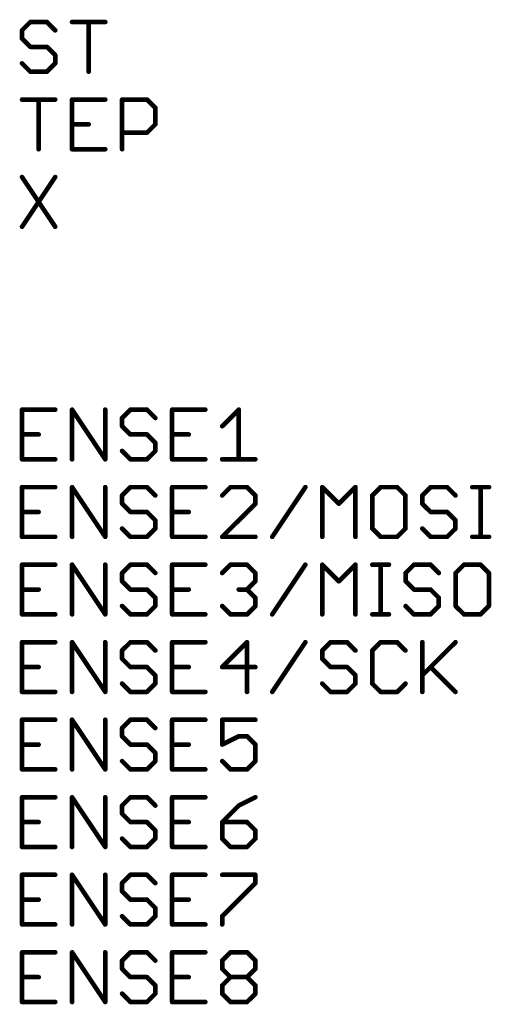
# Model space of a CAD drawing. Extents: x -3 to 170, y -3 to 86.
# Tile 16 of 27: x 88 to 103, y 51 to 83. Entities that reach past the tile are written whole.
import ezdxf

# ---------------------------------------------------------------- set-up
doc = ezdxf.new("R2010")
doc.units = 0
doc.layers.add('95', color=251, linetype='CONTINUOUS')

msp = doc.modelspace()

# ---------------------------------------------------------------- linework, layer by layer
at = {"layer": '95', "const_width": 0.1524}
for points in [[(88.3445, 82.9832), (88.0734, 82.712)], [(88.8869, 82.9832), (88.3445, 82.9832)], [(89.158, 82.712), (88.8869, 82.9832)], [(89.7105, 82.9832), (90.7952, 82.9832)], [(90.2528, 81.3562), (90.2528, 82.9832)], [(88.0734, 82.712), (88.0734, 82.4409)], [(88.0734, 82.4409), (88.3445, 82.1697)], [(88.3445, 82.1697), (88.8869, 82.1697)], [(88.8869, 82.1697), (89.158, 81.8985)], [(89.158, 81.8985), (89.158, 81.6274)], [(88.3445, 81.3562), (88.0734, 81.6274)], [(89.158, 81.6274), (88.8869, 81.3562)], [(88.8869, 81.3562), (88.3445, 81.3562)], [(88.0734, 80.4432), (89.158, 80.4432)], [(88.6157, 78.8162), (88.6157, 80.4432)], [(90.7952, 80.4432), (89.7105, 80.4432)], [(89.7105, 80.4432), (89.7105, 78.8162)], [(91.3477, 78.8162), (91.3477, 80.4432)], [(91.3477, 80.4432), (92.1612, 80.4432)], [(92.1612, 80.4432), (92.4323, 80.172)], [(92.4323, 80.172), (92.4323, 79.6297)], [(89.7105, 79.6297), (90.2528, 79.6297)], [(92.4323, 79.6297), (92.1612, 79.3585)], [(92.1612, 79.3585), (91.3477, 79.3585)], [(89.7105, 78.8162), (90.7952, 78.8162)], [(88.0734, 77.9032), (89.158, 76.2762)], [(89.158, 77.9032), (88.0734, 76.2762)], [(89.158, 70.2832), (88.0734, 70.2832)], [(88.0734, 70.2832), (88.0734, 68.6562)], [(89.7105, 68.6562), (89.7105, 70.2832)], [(89.7105, 70.2832), (90.7952, 68.6562)], [(90.7952, 68.6562), (90.7952, 70.2832)], [(91.6188, 70.2832), (91.3477, 70.012)], [(92.1612, 70.2832), (91.6188, 70.2832)], [(92.4323, 70.012), (92.1612, 70.2832)], [(94.0695, 70.2832), (92.9848, 70.2832)], [(92.9848, 70.2832), (92.9848, 68.6562)], [(94.622, 69.7409), (95.1643, 70.2832)], [(95.1643, 70.2832), (95.1643, 68.6562)], [(91.3477, 70.012), (91.3477, 69.7409)], [(91.3477, 69.7409), (91.6188, 69.4697)], [(88.0734, 69.4697), (88.6157, 69.4697)], [(91.6188, 69.4697), (92.1612, 69.4697)], [(92.1612, 69.4697), (92.4323, 69.1985)], [(92.9848, 69.4697), (93.5272, 69.4697)], [(92.4323, 69.1985), (92.4323, 68.9274)], [(88.0734, 68.6562), (89.158, 68.6562)], [(91.6188, 68.6562), (91.3477, 68.9274)], [(92.1612, 68.6562), (91.6188, 68.6562)], [(92.4323, 68.9274), (92.1612, 68.6562)], [(92.9848, 68.6562), (94.0695, 68.6562)], [(94.622, 68.6562), (95.7066, 68.6562)], [(89.158, 67.7432), (88.0734, 67.7432)], [(88.0734, 67.7432), (88.0734, 66.1162)], [(89.7105, 66.1162), (89.7105, 67.7432)], [(89.7105, 67.7432), (90.7952, 66.1162)], [(90.7952, 66.1162), (90.7952, 67.7432)], [(91.6188, 67.7432), (91.3477, 67.472)], [(92.1612, 67.7432), (91.6188, 67.7432)], [(92.4323, 67.472), (92.1612, 67.7432)], [(94.0695, 67.7432), (92.9848, 67.7432)], [(92.9848, 67.7432), (92.9848, 66.1162)], [(94.8931, 67.7432), (94.622, 67.472)], [(95.4355, 67.7432), (94.8931, 67.7432)], [(95.7066, 67.472), (95.4355, 67.7432)], [(96.2591, 66.1162), (97.3438, 67.7432)], [(97.8963, 66.1162), (97.8963, 67.7432)], [(97.8963, 67.7432), (98.4386, 67.2009)], [(98.4386, 67.2009), (98.981, 67.7432)], [(98.981, 67.7432), (98.981, 66.1162)], [(99.8046, 67.7432), (99.5335, 67.472)], [(100.3469, 67.7432), (99.8046, 67.7432)], [(100.6181, 67.472), (100.3469, 67.7432)], [(101.4418, 67.7432), (101.1706, 67.472)], [(101.9841, 67.7432), (101.4418, 67.7432)], [(102.2553, 67.472), (101.9841, 67.7432)], [(102.8078, 67.7432), (103.3501, 67.7432)], [(103.0789, 66.1162), (103.0789, 67.7432)], [(91.3477, 67.472), (91.3477, 67.2009)], [(95.7066, 67.2009), (95.7066, 67.472)], [(99.5335, 67.472), (99.5335, 66.3874)], [(100.6181, 66.3874), (100.6181, 67.472)], [(101.1706, 67.472), (101.1706, 67.2009)], [(91.3477, 67.2009), (91.6188, 66.9297)], [(94.622, 66.1162), (95.7066, 67.2009)], [(101.1706, 67.2009), (101.4418, 66.9297)], [(88.0734, 66.9297), (88.6157, 66.9297)], [(91.6188, 66.9297), (92.1612, 66.9297)], [(92.1612, 66.9297), (92.4323, 66.6585)], [(92.9848, 66.9297), (93.5272, 66.9297)], [(101.4418, 66.9297), (101.9841, 66.9297)], [(101.9841, 66.9297), (102.2553, 66.6585)], [(91.6188, 66.1162), (91.3477, 66.3874)], [(92.4323, 66.3874), (92.1612, 66.1162)], [(92.4323, 66.6585), (92.4323, 66.3874)], [(99.5335, 66.3874), (99.8046, 66.1162)], [(100.3469, 66.1162), (100.6181, 66.3874)], [(101.4418, 66.1162), (101.1706, 66.3874)], [(102.2553, 66.3874), (101.9841, 66.1162)], [(102.2553, 66.6585), (102.2553, 66.3874)], [(88.0734, 66.1162), (89.158, 66.1162)], [(92.1612, 66.1162), (91.6188, 66.1162)], [(92.9848, 66.1162), (94.0695, 66.1162)], [(95.7066, 66.1162), (94.622, 66.1162)], [(99.8046, 66.1162), (100.3469, 66.1162)], [(101.9841, 66.1162), (101.4418, 66.1162)], [(102.8078, 66.1162), (103.3501, 66.1162)], [(89.158, 65.2032), (88.0734, 65.2032)], [(88.0734, 65.2032), (88.0734, 63.5762)], [(89.7105, 63.5762), (89.7105, 65.2032)], [(89.7105, 65.2032), (90.7952, 63.5762)], [(90.7952, 63.5762), (90.7952, 65.2032)], [(91.6188, 65.2032), (91.3477, 64.932)], [(92.1612, 65.2032), (91.6188, 65.2032)], [(92.4323, 64.932), (92.1612, 65.2032)], [(94.0695, 65.2032), (92.9848, 65.2032)], [(92.9848, 65.2032), (92.9848, 63.5762)], [(94.622, 64.932), (94.8931, 65.2032)], [(94.8931, 65.2032), (95.4355, 65.2032)], [(95.4355, 65.2032), (95.7066, 64.932)], [(96.2591, 63.5762), (97.3438, 65.2032)], [(97.8963, 63.5762), (97.8963, 65.2032)], [(97.8963, 65.2032), (98.4386, 64.6609)], [(98.4386, 64.6609), (98.981, 65.2032)], [(98.981, 65.2032), (98.981, 63.5762)], [(99.5335, 65.2032), (100.0758, 65.2032)], [(99.8046, 63.5762), (99.8046, 65.2032)], [(100.8961, 65.2032), (100.6249, 64.932)], [(101.4384, 65.2032), (100.8961, 65.2032)], [(101.7095, 64.932), (101.4384, 65.2032)], [(102.5332, 65.2032), (102.262, 64.932)], [(103.0755, 65.2032), (102.5332, 65.2032)], [(103.3467, 64.932), (103.0755, 65.2032)], [(91.3477, 64.932), (91.3477, 64.6609)], [(95.7066, 64.932), (95.7066, 64.6609)], [(100.6249, 64.932), (100.6249, 64.6609)], [(102.262, 64.932), (102.262, 63.8474)], [(103.3467, 63.8474), (103.3467, 64.932)], [(91.3477, 64.6609), (91.6188, 64.3897)], [(95.7066, 64.6609), (95.4355, 64.3897)], [(100.6249, 64.6609), (100.8961, 64.3897)], [(88.0734, 64.3897), (88.6157, 64.3897)], [(91.6188, 64.3897), (92.1612, 64.3897)], [(92.1612, 64.3897), (92.4323, 64.1185)], [(92.9848, 64.3897), (93.5272, 64.3897)], [(95.4355, 64.3897), (95.1643, 64.3897)], [(95.4355, 64.3897), (95.7066, 64.1185)], [(100.8961, 64.3897), (101.4384, 64.3897)], [(101.4384, 64.3897), (101.7095, 64.1185)], [(91.6188, 63.5762), (91.3477, 63.8474)], [(92.4323, 63.8474), (92.1612, 63.5762)], [(92.4323, 64.1185), (92.4323, 63.8474)], [(94.8931, 63.5762), (94.622, 63.8474)], [(95.7066, 63.8474), (95.4355, 63.5762)], [(95.7066, 64.1185), (95.7066, 63.8474)], [(100.8961, 63.5762), (100.6249, 63.8474)], [(101.7095, 63.8474), (101.4384, 63.5762)], [(101.7095, 64.1185), (101.7095, 63.8474)], [(102.262, 63.8474), (102.5332, 63.5762)], [(103.0755, 63.5762), (103.3467, 63.8474)], [(88.0734, 63.5762), (89.158, 63.5762)], [(92.1612, 63.5762), (91.6188, 63.5762)], [(92.9848, 63.5762), (94.0695, 63.5762)], [(95.4355, 63.5762), (94.8931, 63.5762)], [(99.5335, 63.5762), (100.0758, 63.5762)], [(101.4384, 63.5762), (100.8961, 63.5762)], [(102.5332, 63.5762), (103.0755, 63.5762)], [(89.158, 62.6632), (88.0734, 62.6632)], [(88.0734, 62.6632), (88.0734, 61.0362)], [(89.7105, 61.0362), (89.7105, 62.6632)], [(89.7105, 62.6632), (90.7952, 61.0362)], [(90.7952, 61.0362), (90.7952, 62.6632)], [(91.6188, 62.6632), (91.3477, 62.392)], [(92.1612, 62.6632), (91.6188, 62.6632)], [(92.4323, 62.392), (92.1612, 62.6632)], [(94.0695, 62.6632), (92.9848, 62.6632)], [(92.9848, 62.6632), (92.9848, 61.0362)], [(95.4355, 62.6632), (94.622, 61.8497)], [(95.4355, 61.0362), (95.4355, 62.6632)], [(96.2591, 61.0362), (97.3438, 62.6632)], [(98.1675, 62.6632), (97.8963, 62.392)], [(98.7098, 62.6632), (98.1675, 62.6632)], [(98.981, 62.392), (98.7098, 62.6632)], [(99.8046, 62.6632), (99.5335, 62.392)], [(100.3469, 62.6632), (99.8046, 62.6632)], [(100.6181, 62.392), (100.3469, 62.6632)], [(101.1706, 62.6632), (101.1706, 61.0362)], [(101.1706, 61.5785), (102.2553, 62.6632)], [(91.3477, 62.392), (91.3477, 62.1209)], [(97.8963, 62.392), (97.8963, 62.1209)], [(99.5335, 62.392), (99.5335, 61.3074)], [(91.3477, 62.1209), (91.6188, 61.8497)], [(97.8963, 62.1209), (98.1675, 61.8497)], [(88.0734, 61.8497), (88.6157, 61.8497)], [(91.6188, 61.8497), (92.1612, 61.8497)], [(92.1612, 61.8497), (92.4323, 61.5785)], [(92.4323, 61.5785), (92.4323, 61.3074)], [(92.9848, 61.8497), (93.5272, 61.8497)], [(94.622, 61.8497), (95.7066, 61.8497)], [(98.1675, 61.8497), (98.7098, 61.8497)], [(98.7098, 61.8497), (98.981, 61.5785)], [(98.981, 61.5785), (98.981, 61.3074)], [(101.4418, 61.8497), (102.2553, 61.0362)], [(91.6188, 61.0362), (91.3477, 61.3074)], [(92.4323, 61.3074), (92.1612, 61.0362)], [(98.1675, 61.0362), (97.8963, 61.3074)], [(98.981, 61.3074), (98.7098, 61.0362)], [(99.5335, 61.3074), (99.8046, 61.0362)], [(100.3469, 61.0362), (100.6181, 61.3074)], [(88.0734, 61.0362), (89.158, 61.0362)], [(92.1612, 61.0362), (91.6188, 61.0362)], [(92.9848, 61.0362), (94.0695, 61.0362)], [(98.7098, 61.0362), (98.1675, 61.0362)], [(99.8046, 61.0362), (100.3469, 61.0362)], [(89.158, 60.1232), (88.0734, 60.1232)], [(88.0734, 60.1232), (88.0734, 58.4962)], [(89.7105, 58.4962), (89.7105, 60.1232)], [(89.7105, 60.1232), (90.7952, 58.4962)], [(90.7952, 58.4962), (90.7952, 60.1232)], [(91.6188, 60.1232), (91.3477, 59.852)], [(92.1612, 60.1232), (91.6188, 60.1232)], [(92.4323, 59.852), (92.1612, 60.1232)], [(94.0695, 60.1232), (92.9848, 60.1232)], [(92.9848, 60.1232), (92.9848, 58.4962)], [(95.7066, 60.1232), (94.622, 60.1232)], [(94.622, 60.1232), (94.622, 59.3097)], [(91.3477, 59.852), (91.3477, 59.5809)], [(88.0734, 59.3097), (88.6157, 59.3097)], [(91.3477, 59.5809), (91.6188, 59.3097)], [(91.6188, 59.3097), (92.1612, 59.3097)], [(92.1612, 59.3097), (92.4323, 59.0385)], [(92.9848, 59.3097), (93.5272, 59.3097)], [(94.622, 59.3097), (95.1643, 59.5809)], [(95.1643, 59.5809), (95.4355, 59.5809)], [(95.4355, 59.5809), (95.7066, 59.3097)], [(95.7066, 59.3097), (95.7066, 58.7674)], [(92.4323, 59.0385), (92.4323, 58.7674)], [(91.6188, 58.4962), (91.3477, 58.7674)], [(92.4323, 58.7674), (92.1612, 58.4962)], [(94.8931, 58.4962), (94.622, 58.7674)], [(95.7066, 58.7674), (95.4355, 58.4962)], [(88.0734, 58.4962), (89.158, 58.4962)], [(92.1612, 58.4962), (91.6188, 58.4962)], [(92.9848, 58.4962), (94.0695, 58.4962)], [(95.4355, 58.4962), (94.8931, 58.4962)], [(89.158, 57.5832), (88.0734, 57.5832)], [(88.0734, 57.5832), (88.0734, 55.9562)], [(89.7105, 55.9562), (89.7105, 57.5832)], [(89.7105, 57.5832), (90.7952, 55.9562)], [(90.7952, 55.9562), (90.7952, 57.5832)], [(91.6188, 57.5832), (91.3477, 57.312)], [(92.1612, 57.5832), (91.6188, 57.5832)], [(92.4323, 57.312), (92.1612, 57.5832)], [(94.0695, 57.5832), (92.9848, 57.5832)], [(92.9848, 57.5832), (92.9848, 55.9562)], [(95.7066, 57.5832), (95.1643, 57.312)], [(91.3477, 57.312), (91.3477, 57.0409)], [(91.3477, 57.0409), (91.6188, 56.7697)], [(95.1643, 57.312), (94.622, 56.7697)], [(88.0734, 56.7697), (88.6157, 56.7697)], [(91.6188, 56.7697), (92.1612, 56.7697)], [(92.1612, 56.7697), (92.4323, 56.4985)], [(92.9848, 56.7697), (93.5272, 56.7697)], [(94.622, 56.7697), (94.622, 56.2274)], [(95.4355, 56.7697), (94.622, 56.7697)], [(95.7066, 56.4985), (95.4355, 56.7697)], [(92.4323, 56.4985), (92.4323, 56.2274)], [(95.7066, 56.2274), (95.7066, 56.4985)], [(91.6188, 55.9562), (91.3477, 56.2274)], [(92.4323, 56.2274), (92.1612, 55.9562)], [(94.622, 56.2274), (94.8931, 55.9562)], [(95.4355, 55.9562), (95.7066, 56.2274)], [(88.0734, 55.9562), (89.158, 55.9562)], [(92.1612, 55.9562), (91.6188, 55.9562)], [(92.9848, 55.9562), (94.0695, 55.9562)], [(94.8931, 55.9562), (95.4355, 55.9562)], [(89.158, 55.0432), (88.0734, 55.0432)], [(88.0734, 55.0432), (88.0734, 53.4162)], [(89.7105, 53.4162), (89.7105, 55.0432)], [(89.7105, 55.0432), (90.7952, 53.4162)], [(90.7952, 53.4162), (90.7952, 55.0432)], [(91.6188, 55.0432), (91.3477, 54.772)], [(91.3477, 54.772), (91.3477, 54.5009)], [(92.1612, 55.0432), (91.6188, 55.0432)], [(92.4323, 54.772), (92.1612, 55.0432)], [(94.0695, 55.0432), (92.9848, 55.0432)], [(92.9848, 55.0432), (92.9848, 53.4162)], [(94.622, 55.0432), (95.7066, 55.0432)], [(95.7066, 54.772), (94.622, 53.6874)], [(95.7066, 55.0432), (95.7066, 54.772)], [(91.3477, 54.5009), (91.6188, 54.2297)], [(88.0734, 54.2297), (88.6157, 54.2297)], [(91.6188, 54.2297), (92.1612, 54.2297)], [(92.1612, 54.2297), (92.4323, 53.9585)], [(92.9848, 54.2297), (93.5272, 54.2297)], [(92.4323, 53.9585), (92.4323, 53.6874)], [(91.6188, 53.4162), (91.3477, 53.6874)], [(92.4323, 53.6874), (92.1612, 53.4162)], [(94.622, 53.6874), (94.622, 53.4162)], [(88.0734, 53.4162), (89.158, 53.4162)], [(92.1612, 53.4162), (91.6188, 53.4162)], [(92.9848, 53.4162), (94.0695, 53.4162)], [(89.158, 52.5032), (88.0734, 52.5032)], [(88.0734, 52.5032), (88.0734, 50.8762)], [(89.7105, 50.8762), (89.7105, 52.5032)], [(89.7105, 52.5032), (90.7952, 50.8762)], [(90.7952, 50.8762), (90.7952, 52.5032)], [(91.6188, 52.5032), (91.3477, 52.232)], [(91.3477, 52.232), (91.3477, 51.9609)], [(92.1612, 52.5032), (91.6188, 52.5032)], [(92.4323, 52.232), (92.1612, 52.5032)], [(94.0695, 52.5032), (92.9848, 52.5032)], [(92.9848, 52.5032), (92.9848, 50.8762)], [(94.622, 52.232), (94.8931, 52.5032)], [(94.622, 51.9609), (94.622, 52.232)], [(94.8931, 52.5032), (95.4355, 52.5032)], [(95.4355, 52.5032), (95.7066, 52.232)], [(95.7066, 52.232), (95.7066, 51.9609)], [(91.3477, 51.9609), (91.6188, 51.6897)], [(94.8931, 51.6897), (94.622, 51.9609)], [(95.7066, 51.9609), (95.4355, 51.6897)], [(88.0734, 51.6897), (88.6157, 51.6897)], [(91.6188, 51.6897), (92.1612, 51.6897)], [(92.1612, 51.6897), (92.4323, 51.4185)], [(92.9848, 51.6897), (93.5272, 51.6897)], [(94.622, 51.4185), (94.8931, 51.6897)], [(94.8931, 51.6897), (95.4355, 51.6897)], [(95.4355, 51.6897), (95.7066, 51.4185)], [(92.4323, 51.4185), (92.4323, 51.1474)], [(94.622, 51.1474), (94.622, 51.4185)], [(95.7066, 51.4185), (95.7066, 51.1474)], [(91.6188, 50.8762), (91.3477, 51.1474)], [(92.4323, 51.1474), (92.1612, 50.8762)], [(94.8931, 50.8762), (94.622, 51.1474)], [(95.7066, 51.1474), (95.4355, 50.8762)], [(88.0734, 50.8762), (89.158, 50.8762)], [(92.1612, 50.8762), (91.6188, 50.8762)], [(92.9848, 50.8762), (94.0695, 50.8762)], [(95.4355, 50.8762), (94.8931, 50.8762)]]:
    msp.add_lwpolyline(points, dxfattribs=at)
at = {"layer": '95', "const_width": 0.0762}
for points in [[(88.3445, 83.0213, 1), (88.3445, 82.9451)], [(88.3715, 82.9562, 1), (88.3176, 83.0101)], [(88.9138, 83.0101, 1), (88.8599, 82.9562)], [(88.8869, 82.9451, 1), (88.8869, 83.0213)], [(89.7105, 83.0213, 1), (89.7105, 82.9451)], [(90.2909, 82.9832, 1), (90.2147, 82.9832)], [(90.7952, 82.9451, 1), (90.7952, 83.0213)], [(88.0464, 82.739, 1), (88.1003, 82.6851)], [(88.1115, 82.712, 1), (88.0353, 82.712)], [(89.1311, 82.6851, 1), (89.185, 82.739)], [(88.1003, 82.4678, 1), (88.0464, 82.4139)], [(88.0353, 82.4409, 1), (88.1115, 82.4409)], [(88.3445, 82.2078, 1), (88.3445, 82.1316)], [(88.3176, 82.1428, 1), (88.3715, 82.1966)], [(88.9138, 82.1966, 1), (88.8599, 82.1428)], [(88.8869, 82.1316, 1), (88.8869, 82.2078)], [(89.1961, 81.8985, 1), (89.1199, 81.8985)], [(89.1311, 81.8716, 1), (89.185, 81.9255)], [(88.1003, 81.6543, 1), (88.0464, 81.6004)], [(89.1199, 81.6274, 1), (89.1961, 81.6274)], [(89.185, 81.6004, 1), (89.1311, 81.6543)], [(88.3445, 81.3943, 1), (88.3445, 81.3181)], [(88.3176, 81.3293, 1), (88.3715, 81.3831)], [(88.8599, 81.3831, 1), (88.9138, 81.3293)], [(88.8869, 81.3181, 1), (88.8869, 81.3943)], [(90.2147, 81.3562, 1), (90.2909, 81.3562)], [(88.0734, 80.4813, 1), (88.0734, 80.4051)], [(88.6538, 80.4432, 1), (88.5776, 80.4432)], [(89.158, 80.4051, 1), (89.158, 80.4813)], [(89.7105, 80.4813, 1), (89.7105, 80.4051)], [(89.7486, 80.4432, 1), (89.6724, 80.4432)], [(90.7952, 80.4051, 1), (90.7952, 80.4813)], [(91.3858, 80.4432, 1), (91.3096, 80.4432)], [(91.3477, 80.4813, 1), (91.3477, 80.4051)], [(92.1881, 80.4701, 1), (92.1342, 80.4162)], [(92.1612, 80.4051, 1), (92.1612, 80.4813)], [(92.4704, 80.172, 1), (92.3942, 80.172)], [(92.4054, 80.1451, 1), (92.4593, 80.199)], [(89.7105, 79.6678, 1), (89.7105, 79.5916)], [(90.2528, 79.5916, 1), (90.2528, 79.6678)], [(92.4593, 79.6028, 1), (92.4054, 79.6566)], [(91.3477, 79.3966, 1), (91.3477, 79.3204)], [(92.1342, 79.3855, 1), (92.1881, 79.3316)], [(92.1612, 79.3204, 1), (92.1612, 79.3966)], [(92.3942, 79.6297, 1), (92.4704, 79.6297)], [(88.5776, 78.8162, 1), (88.6538, 78.8162)], [(89.7105, 78.8543, 1), (89.7105, 78.7781)], [(89.6724, 78.8162, 1), (89.7486, 78.8162)], [(90.7952, 78.7781, 1), (90.7952, 78.8543)], [(91.3096, 78.8162, 1), (91.3858, 78.8162)], [(88.1051, 77.9243, 1), (88.0417, 77.8821)], [(89.1897, 77.8821, 1), (89.1263, 77.9243)], [(88.0417, 76.2973, 1), (88.1051, 76.2551)], [(89.1263, 76.2551, 1), (89.1897, 76.2973)], [(88.0734, 70.3213, 1), (88.0734, 70.2451)], [(88.1115, 70.2832, 1), (88.0353, 70.2832)], [(89.158, 70.2451, 1), (89.158, 70.3213)], [(89.7486, 70.2832, 1), (89.6724, 70.2832)], [(89.7422, 70.3043, 1), (89.6788, 70.2621)], [(90.8333, 70.2832, 1), (90.7571, 70.2832)], [(91.6188, 70.3213, 1), (91.6188, 70.2451)], [(91.6458, 70.2562, 1), (91.5919, 70.3101)], [(92.1881, 70.3101, 1), (92.1342, 70.2562)], [(92.1612, 70.2451, 1), (92.1612, 70.3213)], [(92.9848, 70.3213, 1), (92.9848, 70.2451)], [(93.0229, 70.2832, 1), (92.9467, 70.2832)], [(94.0695, 70.2451, 1), (94.0695, 70.3213)], [(95.2024, 70.2832, 1), (95.1262, 70.2832)], [(95.1913, 70.2562, 1), (95.1374, 70.3101)], [(91.3207, 70.039, 1), (91.3746, 69.9851)], [(91.3858, 70.012, 1), (91.3096, 70.012)], [(92.4054, 69.9851, 1), (92.4593, 70.039)], [(91.3746, 69.7678, 1), (91.3207, 69.7139)], [(91.3096, 69.7409, 1), (91.3858, 69.7409)], [(94.595, 69.7678, 1), (94.6489, 69.7139)], [(88.0734, 69.5078, 1), (88.0734, 69.4316)], [(88.6157, 69.4316, 1), (88.6157, 69.5078)], [(91.6188, 69.5078, 1), (91.6188, 69.4316)], [(91.5919, 69.4428, 1), (91.6458, 69.4966)], [(92.1881, 69.4966, 1), (92.1342, 69.4428)], [(92.1612, 69.4316, 1), (92.1612, 69.5078)], [(92.9848, 69.5078, 1), (92.9848, 69.4316)], [(93.5272, 69.4316, 1), (93.5272, 69.5078)], [(92.4704, 69.1985, 1), (92.3942, 69.1985)], [(92.4054, 69.1716, 1), (92.4593, 69.2255)], [(88.0734, 68.6943, 1), (88.0734, 68.6181)], [(89.158, 68.6181, 1), (89.158, 68.6943)], [(90.7635, 68.6351, 1), (90.8269, 68.6773)], [(91.3746, 68.9543, 1), (91.3207, 68.9004)], [(91.6188, 68.6943, 1), (91.6188, 68.6181)], [(91.5919, 68.6293, 1), (91.6458, 68.6831)], [(92.1342, 68.6831, 1), (92.1881, 68.6293)], [(92.1612, 68.6181, 1), (92.1612, 68.6943)], [(92.3942, 68.9274, 1), (92.4704, 68.9274)], [(92.4593, 68.9004, 1), (92.4054, 68.9543)], [(92.9848, 68.6943, 1), (92.9848, 68.6181)], [(94.0695, 68.6181, 1), (94.0695, 68.6943)], [(94.622, 68.6943, 1), (94.622, 68.6181)], [(95.7066, 68.6181, 1), (95.7066, 68.6943)], [(88.0353, 68.6562, 1), (88.1115, 68.6562)], [(89.6724, 68.6562, 1), (89.7486, 68.6562)], [(90.7571, 68.6562, 1), (90.8333, 68.6562)], [(92.9467, 68.6562, 1), (93.0229, 68.6562)], [(95.1262, 68.6562, 1), (95.2024, 68.6562)], [(88.0734, 67.7813, 1), (88.0734, 67.7051)], [(88.1115, 67.7432, 1), (88.0353, 67.7432)], [(89.158, 67.7051, 1), (89.158, 67.7813)], [(89.7486, 67.7432, 1), (89.6724, 67.7432)], [(89.7422, 67.7643, 1), (89.6788, 67.7221)], [(90.8333, 67.7432, 1), (90.7571, 67.7432)], [(91.6188, 67.7813, 1), (91.6188, 67.7051)], [(91.6458, 67.7162, 1), (91.5919, 67.7701)], [(92.1881, 67.7701, 1), (92.1342, 67.7162)], [(92.1612, 67.7051, 1), (92.1612, 67.7813)], [(92.9848, 67.7813, 1), (92.9848, 67.7051)], [(93.0229, 67.7432, 1), (92.9467, 67.7432)], [(94.0695, 67.7051, 1), (94.0695, 67.7813)], [(94.8931, 67.7813, 1), (94.8931, 67.7051)], [(94.9201, 67.7162, 1), (94.8662, 67.7701)], [(95.4624, 67.7701, 1), (95.4085, 67.7162)], [(95.4355, 67.7051, 1), (95.4355, 67.7813)], [(97.3755, 67.7221, 1), (97.3121, 67.7643)], [(97.9344, 67.7432, 1), (97.8582, 67.7432)], [(97.9232, 67.7701, 1), (97.8694, 67.7162)], [(99.0191, 67.7432, 1), (98.9429, 67.7432)], [(99.0079, 67.7162, 1), (98.954, 67.7701)], [(99.8046, 67.7813, 1), (99.8046, 67.7051)], [(99.8316, 67.7162, 1), (99.7777, 67.7701)], [(100.3739, 67.7701, 1), (100.32, 67.7162)], [(100.3469, 67.7051, 1), (100.3469, 67.7813)], [(101.4418, 67.7813, 1), (101.4418, 67.7051)], [(101.4687, 67.7162, 1), (101.4148, 67.7701)], [(102.011, 67.7701, 1), (101.9572, 67.7162)], [(101.9841, 67.7051, 1), (101.9841, 67.7813)], [(102.8078, 67.7813, 1), (102.8078, 67.7051)], [(103.117, 67.7432, 1), (103.0408, 67.7432)], [(103.3501, 67.7051, 1), (103.3501, 67.7813)], [(91.3207, 67.499, 1), (91.3746, 67.4451)], [(91.3858, 67.472, 1), (91.3096, 67.472)], [(92.4054, 67.4451, 1), (92.4593, 67.499)], [(94.595, 67.499, 1), (94.6489, 67.4451)], [(95.7447, 67.472, 1), (95.6685, 67.472)], [(95.6797, 67.4451, 1), (95.7336, 67.499)], [(99.5065, 67.499, 1), (99.5604, 67.4451)], [(99.5716, 67.472, 1), (99.4954, 67.472)], [(100.6562, 67.472, 1), (100.58, 67.472)], [(100.5912, 67.4451, 1), (100.645, 67.499)], [(101.2087, 67.472, 1), (101.1325, 67.472)], [(101.1437, 67.499, 1), (101.1975, 67.4451)], [(102.2283, 67.4451, 1), (102.2822, 67.499)], [(91.3746, 67.2278, 1), (91.3207, 67.1739)], [(91.3096, 67.2009, 1), (91.3858, 67.2009)], [(95.6685, 67.2009, 1), (95.7447, 67.2009)], [(95.7336, 67.1739, 1), (95.6797, 67.2278)], [(98.4117, 67.2278, 1), (98.4656, 67.1739)], [(98.4117, 67.1739, 1), (98.4656, 67.2278)], [(101.1975, 67.2278, 1), (101.1437, 67.1739)], [(101.1325, 67.2009, 1), (101.2087, 67.2009)], [(88.0734, 66.9678, 1), (88.0734, 66.8916)], [(88.6157, 66.8916, 1), (88.6157, 66.9678)], [(91.6188, 66.9678, 1), (91.6188, 66.8916)], [(91.5919, 66.9028, 1), (91.6458, 66.9566)], [(92.1881, 66.9566, 1), (92.1342, 66.9028)], [(92.1612, 66.8916, 1), (92.1612, 66.9678)], [(92.9848, 66.9678, 1), (92.9848, 66.8916)], [(93.5272, 66.8916, 1), (93.5272, 66.9678)], [(101.4418, 66.9678, 1), (101.4418, 66.8916)], [(101.4148, 66.9028, 1), (101.4687, 66.9566)], [(102.011, 66.9566, 1), (101.9572, 66.9028)], [(101.9841, 66.8916, 1), (101.9841, 66.9678)], [(91.3746, 66.4143, 1), (91.3207, 66.3604)], [(92.4704, 66.6585, 1), (92.3942, 66.6585)], [(92.4054, 66.6316, 1), (92.4593, 66.6855)], [(92.4593, 66.3604, 1), (92.4054, 66.4143)], [(99.5604, 66.4143, 1), (99.5065, 66.3604)], [(100.645, 66.3604, 1), (100.5912, 66.4143)], [(101.1975, 66.4143, 1), (101.1437, 66.3604)], [(102.2934, 66.6585, 1), (102.2172, 66.6585)], [(102.2283, 66.6316, 1), (102.2822, 66.6855)], [(102.2822, 66.3604, 1), (102.2283, 66.4143)], [(88.0734, 66.1543, 1), (88.0734, 66.0781)], [(88.0353, 66.1162, 1), (88.1115, 66.1162)], [(89.158, 66.0781, 1), (89.158, 66.1543)], [(89.6724, 66.1162, 1), (89.7486, 66.1162)], [(90.7571, 66.1162, 1), (90.8333, 66.1162)], [(90.7635, 66.0951, 1), (90.8269, 66.1373)], [(91.6188, 66.1543, 1), (91.6188, 66.0781)], [(91.5919, 66.0893, 1), (91.6458, 66.1431)], [(92.1342, 66.1431, 1), (92.1881, 66.0893)], [(92.1612, 66.0781, 1), (92.1612, 66.1543)], [(92.3942, 66.3874, 1), (92.4704, 66.3874)], [(92.9848, 66.1543, 1), (92.9848, 66.0781)], [(92.9467, 66.1162, 1), (93.0229, 66.1162)], [(94.0695, 66.0781, 1), (94.0695, 66.1543)], [(94.622, 66.1543, 1), (94.622, 66.0781)], [(94.595, 66.1431, 1), (94.6489, 66.0893)], [(95.7066, 66.0781, 1), (95.7066, 66.1543)], [(96.2274, 66.1373, 1), (96.2908, 66.0951)], [(97.8582, 66.1162, 1), (97.9344, 66.1162)], [(98.9429, 66.1162, 1), (99.0191, 66.1162)], [(99.4954, 66.3874, 1), (99.5716, 66.3874)], [(99.8046, 66.1543, 1), (99.8046, 66.0781)], [(99.7777, 66.0893, 1), (99.8316, 66.1431)], [(100.32, 66.1431, 1), (100.3739, 66.0893)], [(100.3469, 66.0781, 1), (100.3469, 66.1543)], [(100.58, 66.3874, 1), (100.6562, 66.3874)], [(101.4418, 66.1543, 1), (101.4418, 66.0781)], [(101.4148, 66.0893, 1), (101.4687, 66.1431)], [(101.9572, 66.1431, 1), (102.011, 66.0893)], [(101.9841, 66.0781, 1), (101.9841, 66.1543)], [(102.2172, 66.3874, 1), (102.2934, 66.3874)], [(102.8078, 66.1543, 1), (102.8078, 66.0781)], [(103.0408, 66.1162, 1), (103.117, 66.1162)], [(103.3501, 66.0781, 1), (103.3501, 66.1543)], [(88.0734, 65.2413, 1), (88.0734, 65.1651)], [(88.1115, 65.2032, 1), (88.0353, 65.2032)], [(89.158, 65.1651, 1), (89.158, 65.2413)], [(89.7486, 65.2032, 1), (89.6724, 65.2032)], [(89.7422, 65.2243, 1), (89.6788, 65.1821)], [(90.8333, 65.2032, 1), (90.7571, 65.2032)], [(91.6188, 65.2413, 1), (91.6188, 65.1651)], [(91.6458, 65.1762, 1), (91.5919, 65.2301)], [(92.1881, 65.2301, 1), (92.1342, 65.1762)], [(92.1612, 65.1651, 1), (92.1612, 65.2413)], [(92.9848, 65.2413, 1), (92.9848, 65.1651)], [(93.0229, 65.2032, 1), (92.9467, 65.2032)], [(94.0695, 65.1651, 1), (94.0695, 65.2413)], [(94.8931, 65.2413, 1), (94.8931, 65.1651)], [(94.9201, 65.1762, 1), (94.8662, 65.2301)], [(95.4624, 65.2301, 1), (95.4085, 65.1762)], [(95.4355, 65.1651, 1), (95.4355, 65.2413)], [(97.3755, 65.1821, 1), (97.3121, 65.2243)], [(97.9344, 65.2032, 1), (97.8582, 65.2032)], [(97.9232, 65.2301, 1), (97.8694, 65.1762)], [(99.0191, 65.2032, 1), (98.9429, 65.2032)], [(99.0079, 65.1762, 1), (98.954, 65.2301)], [(99.5335, 65.2413, 1), (99.5335, 65.1651)], [(99.8427, 65.2032, 1), (99.7665, 65.2032)], [(100.0758, 65.1651, 1), (100.0758, 65.2413)], [(100.8961, 65.2413, 1), (100.8961, 65.1651)], [(100.923, 65.1762, 1), (100.8691, 65.2301)], [(101.4653, 65.2301, 1), (101.4114, 65.1762)], [(101.4384, 65.1651, 1), (101.4384, 65.2413)], [(102.5332, 65.2413, 1), (102.5332, 65.1651)], [(102.5601, 65.1762, 1), (102.5063, 65.2301)], [(103.1025, 65.2301, 1), (103.0486, 65.1762)], [(103.0755, 65.1651, 1), (103.0755, 65.2413)], [(91.3207, 64.959, 1), (91.3746, 64.9051)], [(91.3858, 64.932, 1), (91.3096, 64.932)], [(92.4054, 64.9051, 1), (92.4593, 64.959)], [(94.595, 64.959, 1), (94.6489, 64.9051)], [(95.7447, 64.932, 1), (95.6685, 64.932)], [(95.6797, 64.9051, 1), (95.7336, 64.959)], [(100.5979, 64.959, 1), (100.6518, 64.9051)], [(100.663, 64.932, 1), (100.5868, 64.932)], [(101.6826, 64.9051, 1), (101.7365, 64.959)], [(102.3001, 64.932, 1), (102.2239, 64.932)], [(102.2351, 64.959, 1), (102.289, 64.9051)], [(103.3848, 64.932, 1), (103.3086, 64.932)], [(103.3198, 64.9051, 1), (103.3736, 64.959)], [(91.3746, 64.6878, 1), (91.3207, 64.6339)], [(91.3096, 64.6609, 1), (91.3858, 64.6609)], [(95.6685, 64.6609, 1), (95.7447, 64.6609)], [(95.7336, 64.6339, 1), (95.6797, 64.6878)], [(98.4117, 64.6878, 1), (98.4656, 64.6339)], [(98.4117, 64.6339, 1), (98.4656, 64.6878)], [(100.6518, 64.6878, 1), (100.5979, 64.6339)], [(100.5868, 64.6609, 1), (100.663, 64.6609)], [(88.0734, 64.4278, 1), (88.0734, 64.3516)], [(88.6157, 64.3516, 1), (88.6157, 64.4278)], [(91.6188, 64.4278, 1), (91.6188, 64.3516)], [(91.5919, 64.3628, 1), (91.6458, 64.4166)], [(92.1881, 64.4166, 1), (92.1342, 64.3628)], [(92.1612, 64.3516, 1), (92.1612, 64.4278)], [(92.9848, 64.4278, 1), (92.9848, 64.3516)], [(93.5272, 64.3516, 1), (93.5272, 64.4278)], [(95.1643, 64.4278, 1), (95.1643, 64.3516)], [(95.4624, 64.4166, 1), (95.4085, 64.3628)], [(95.4085, 64.4166, 1), (95.4624, 64.3628)], [(95.4355, 64.3516, 1), (95.4355, 64.4278)], [(100.8961, 64.4278, 1), (100.8961, 64.3516)], [(100.8691, 64.3628, 1), (100.923, 64.4166)], [(101.4653, 64.4166, 1), (101.4114, 64.3628)], [(101.4384, 64.3516, 1), (101.4384, 64.4278)], [(91.3746, 63.8743, 1), (91.3207, 63.8204)], [(92.4704, 64.1185, 1), (92.3942, 64.1185)], [(92.3942, 63.8474, 1), (92.4704, 63.8474)], [(92.4054, 64.0916, 1), (92.4593, 64.1455)], [(92.4593, 63.8204, 1), (92.4054, 63.8743)], [(94.6489, 63.8743, 1), (94.595, 63.8204)], [(95.7447, 64.1185, 1), (95.6685, 64.1185)], [(95.6685, 63.8474, 1), (95.7447, 63.8474)], [(95.6797, 64.0916, 1), (95.7336, 64.1455)], [(95.7336, 63.8204, 1), (95.6797, 63.8743)], [(100.6518, 63.8743, 1), (100.5979, 63.8204)], [(101.7476, 64.1185, 1), (101.6714, 64.1185)], [(101.6714, 63.8474, 1), (101.7476, 63.8474)], [(101.6826, 64.0916, 1), (101.7365, 64.1455)], [(101.7365, 63.8204, 1), (101.6826, 63.8743)], [(102.289, 63.8743, 1), (102.2351, 63.8204)], [(102.2239, 63.8474, 1), (102.3001, 63.8474)], [(103.3086, 63.8474, 1), (103.3848, 63.8474)], [(103.3736, 63.8204, 1), (103.3198, 63.8743)], [(88.0734, 63.6143, 1), (88.0734, 63.5381)], [(88.0353, 63.5762, 1), (88.1115, 63.5762)], [(89.158, 63.5381, 1), (89.158, 63.6143)], [(89.6724, 63.5762, 1), (89.7486, 63.5762)], [(90.7571, 63.5762, 1), (90.8333, 63.5762)], [(90.7635, 63.5551, 1), (90.8269, 63.5973)], [(91.6188, 63.6143, 1), (91.6188, 63.5381)], [(91.5919, 63.5493, 1), (91.6458, 63.6031)], [(92.1342, 63.6031, 1), (92.1881, 63.5493)], [(92.1612, 63.5381, 1), (92.1612, 63.6143)], [(92.9848, 63.6143, 1), (92.9848, 63.5381)], [(92.9467, 63.5762, 1), (93.0229, 63.5762)], [(94.0695, 63.5381, 1), (94.0695, 63.6143)], [(94.8931, 63.6143, 1), (94.8931, 63.5381)], [(94.8662, 63.5493, 1), (94.9201, 63.6031)], [(95.4085, 63.6031, 1), (95.4624, 63.5493)], [(95.4355, 63.5381, 1), (95.4355, 63.6143)], [(96.2274, 63.5973, 1), (96.2908, 63.5551)], [(97.8582, 63.5762, 1), (97.9344, 63.5762)], [(98.9429, 63.5762, 1), (99.0191, 63.5762)], [(99.5335, 63.6143, 1), (99.5335, 63.5381)], [(99.7665, 63.5762, 1), (99.8427, 63.5762)], [(100.0758, 63.5381, 1), (100.0758, 63.6143)], [(100.8961, 63.6143, 1), (100.8961, 63.5381)], [(100.8691, 63.5493, 1), (100.923, 63.6031)], [(101.4114, 63.6031, 1), (101.4653, 63.5493)], [(101.4384, 63.5381, 1), (101.4384, 63.6143)], [(102.5332, 63.6143, 1), (102.5332, 63.5381)], [(102.5063, 63.5493, 1), (102.5601, 63.6031)], [(103.0486, 63.6031, 1), (103.1025, 63.5493)], [(103.0755, 63.5381, 1), (103.0755, 63.6143)], [(88.0734, 62.7013, 1), (88.0734, 62.6251)], [(88.1115, 62.6632, 1), (88.0353, 62.6632)], [(89.158, 62.6251, 1), (89.158, 62.7013)], [(89.7486, 62.6632, 1), (89.6724, 62.6632)], [(89.7422, 62.6843, 1), (89.6788, 62.6421)], [(90.8333, 62.6632, 1), (90.7571, 62.6632)], [(91.6188, 62.7013, 1), (91.6188, 62.6251)], [(91.6458, 62.6362, 1), (91.5919, 62.6901)], [(92.1881, 62.6901, 1), (92.1342, 62.6362)], [(92.1612, 62.6251, 1), (92.1612, 62.7013)], [(92.9848, 62.7013, 1), (92.9848, 62.6251)], [(93.0229, 62.6632, 1), (92.9467, 62.6632)], [(94.0695, 62.6251, 1), (94.0695, 62.7013)], [(95.4736, 62.6632, 1), (95.3974, 62.6632)], [(95.4624, 62.6362, 1), (95.4085, 62.6901)], [(97.3755, 62.6421, 1), (97.3121, 62.6843)], [(98.1675, 62.7013, 1), (98.1675, 62.6251)], [(98.1944, 62.6362, 1), (98.1405, 62.6901)], [(98.7367, 62.6901, 1), (98.6828, 62.6362)], [(98.7098, 62.6251, 1), (98.7098, 62.7013)], [(99.8046, 62.7013, 1), (99.8046, 62.6251)], [(99.8316, 62.6362, 1), (99.7777, 62.6901)], [(100.3739, 62.6901, 1), (100.32, 62.6362)], [(100.3469, 62.6251, 1), (100.3469, 62.7013)], [(101.2087, 62.6632, 1), (101.1325, 62.6632)], [(102.2822, 62.6362, 1), (102.2283, 62.6901)], [(91.3207, 62.419, 1), (91.3746, 62.3651)], [(91.3858, 62.392, 1), (91.3096, 62.392)], [(92.4054, 62.3651, 1), (92.4593, 62.419)], [(97.9344, 62.392, 1), (97.8582, 62.392)], [(97.8694, 62.419, 1), (97.9232, 62.3651)], [(98.954, 62.3651, 1), (99.0079, 62.419)], [(99.5065, 62.419, 1), (99.5604, 62.3651)], [(99.5716, 62.392, 1), (99.4954, 62.392)], [(100.5912, 62.3651, 1), (100.645, 62.419)], [(91.3746, 62.1478, 1), (91.3207, 62.0939)], [(91.3096, 62.1209, 1), (91.3858, 62.1209)], [(97.9232, 62.1478, 1), (97.8694, 62.0939)], [(97.8582, 62.1209, 1), (97.9344, 62.1209)], [(88.0734, 61.8878, 1), (88.0734, 61.8116)], [(88.6157, 61.8116, 1), (88.6157, 61.8878)], [(91.6188, 61.8878, 1), (91.6188, 61.8116)], [(91.5919, 61.8228, 1), (91.6458, 61.8766)], [(92.1881, 61.8766, 1), (92.1342, 61.8228)], [(92.1612, 61.8116, 1), (92.1612, 61.8878)], [(92.4704, 61.5785, 1), (92.3942, 61.5785)], [(92.4054, 61.5516, 1), (92.4593, 61.6055)], [(92.9848, 61.8878, 1), (92.9848, 61.8116)], [(93.5272, 61.8116, 1), (93.5272, 61.8878)], [(94.622, 61.8878, 1), (94.622, 61.8116)], [(94.595, 61.8766, 1), (94.6489, 61.8228)], [(95.7066, 61.8116, 1), (95.7066, 61.8878)], [(98.1675, 61.8878, 1), (98.1675, 61.8116)], [(98.1405, 61.8228, 1), (98.1944, 61.8766)], [(98.7367, 61.8766, 1), (98.6828, 61.8228)], [(98.7098, 61.8116, 1), (98.7098, 61.8878)], [(99.0191, 61.5785, 1), (98.9429, 61.5785)], [(98.954, 61.5516, 1), (99.0079, 61.6055)], [(101.1437, 61.6055, 1), (101.1975, 61.5516)], [(101.4687, 61.8766, 1), (101.4148, 61.8228)], [(91.3746, 61.3343, 1), (91.3207, 61.2804)], [(92.3942, 61.3074, 1), (92.4704, 61.3074)], [(92.4593, 61.2804, 1), (92.4054, 61.3343)], [(97.9232, 61.3343, 1), (97.8694, 61.2804)], [(98.9429, 61.3074, 1), (99.0191, 61.3074)], [(99.0079, 61.2804, 1), (98.954, 61.3343)], [(99.5604, 61.3343, 1), (99.5065, 61.2804)], [(99.4954, 61.3074, 1), (99.5716, 61.3074)], [(100.645, 61.2804, 1), (100.5912, 61.3343)], [(88.0734, 61.0743, 1), (88.0734, 60.9981)], [(88.0353, 61.0362, 1), (88.1115, 61.0362)], [(89.158, 60.9981, 1), (89.158, 61.0743)], [(89.6724, 61.0362, 1), (89.7486, 61.0362)], [(90.7571, 61.0362, 1), (90.8333, 61.0362)], [(90.7635, 61.0151, 1), (90.8269, 61.0573)], [(91.6188, 61.0743, 1), (91.6188, 60.9981)], [(91.5919, 61.0093, 1), (91.6458, 61.0631)], [(92.1342, 61.0631, 1), (92.1881, 61.0093)], [(92.1612, 60.9981, 1), (92.1612, 61.0743)], [(92.9848, 61.0743, 1), (92.9848, 60.9981)], [(92.9467, 61.0362, 1), (93.0229, 61.0362)], [(94.0695, 60.9981, 1), (94.0695, 61.0743)], [(95.3974, 61.0362, 1), (95.4736, 61.0362)], [(96.2274, 61.0573, 1), (96.2908, 61.0151)], [(98.1675, 61.0743, 1), (98.1675, 60.9981)], [(98.1405, 61.0093, 1), (98.1944, 61.0631)], [(98.6828, 61.0631, 1), (98.7367, 61.0093)], [(98.7098, 60.9981, 1), (98.7098, 61.0743)], [(99.8046, 61.0743, 1), (99.8046, 60.9981)], [(99.7777, 61.0093, 1), (99.8316, 61.0631)], [(100.32, 61.0631, 1), (100.3739, 61.0093)], [(100.3469, 60.9981, 1), (100.3469, 61.0743)], [(101.1325, 61.0362, 1), (101.2087, 61.0362)], [(102.2283, 61.0093, 1), (102.2822, 61.0631)], [(88.0734, 60.1613, 1), (88.0734, 60.0851)], [(88.1115, 60.1232, 1), (88.0353, 60.1232)], [(89.158, 60.0851, 1), (89.158, 60.1613)], [(89.7486, 60.1232, 1), (89.6724, 60.1232)], [(89.7422, 60.1443, 1), (89.6788, 60.1021)], [(90.8333, 60.1232, 1), (90.7571, 60.1232)], [(91.6188, 60.1613, 1), (91.6188, 60.0851)], [(91.6458, 60.0962, 1), (91.5919, 60.1501)], [(92.1881, 60.1501, 1), (92.1342, 60.0962)], [(92.1612, 60.0851, 1), (92.1612, 60.1613)], [(92.9848, 60.1613, 1), (92.9848, 60.0851)], [(93.0229, 60.1232, 1), (92.9467, 60.1232)], [(94.0695, 60.0851, 1), (94.0695, 60.1613)], [(94.622, 60.1613, 1), (94.622, 60.0851)], [(94.6601, 60.1232, 1), (94.5839, 60.1232)], [(95.7066, 60.0851, 1), (95.7066, 60.1613)], [(91.3207, 59.879, 1), (91.3746, 59.8251)], [(91.3858, 59.852, 1), (91.3096, 59.852)], [(92.4054, 59.8251, 1), (92.4593, 59.879)], [(88.0734, 59.3478, 1), (88.0734, 59.2716)], [(88.6157, 59.2716, 1), (88.6157, 59.3478)], [(91.3746, 59.6078, 1), (91.3207, 59.5539)], [(91.3096, 59.5809, 1), (91.3858, 59.5809)], [(91.6188, 59.3478, 1), (91.6188, 59.2716)], [(91.5919, 59.2828, 1), (91.6458, 59.3366)], [(92.1881, 59.3366, 1), (92.1342, 59.2828)], [(92.1612, 59.2716, 1), (92.1612, 59.3478)], [(92.9848, 59.3478, 1), (92.9848, 59.2716)], [(93.5272, 59.2716, 1), (93.5272, 59.3478)], [(94.6049, 59.3438, 1), (94.639, 59.2756)], [(95.1643, 59.619, 1), (95.1643, 59.5428)], [(95.1813, 59.5468, 1), (95.1473, 59.6149)], [(95.4624, 59.6078, 1), (95.4085, 59.5539)], [(95.4355, 59.5428, 1), (95.4355, 59.619)], [(95.7447, 59.3097, 1), (95.6685, 59.3097)], [(95.6797, 59.2828, 1), (95.7336, 59.3366)], [(92.4704, 59.0385, 1), (92.3942, 59.0385)], [(92.4054, 59.0116, 1), (92.4593, 59.0655)], [(94.5839, 59.3097, 1), (94.6601, 59.3097)], [(91.3746, 58.7943, 1), (91.3207, 58.7404)], [(92.3942, 58.7674, 1), (92.4704, 58.7674)], [(92.4593, 58.7404, 1), (92.4054, 58.7943)], [(94.6489, 58.7943, 1), (94.595, 58.7404)], [(95.6685, 58.7674, 1), (95.7447, 58.7674)], [(95.7336, 58.7404, 1), (95.6797, 58.7943)], [(88.0734, 58.5343, 1), (88.0734, 58.4581)], [(88.0353, 58.4962, 1), (88.1115, 58.4962)], [(89.158, 58.4581, 1), (89.158, 58.5343)], [(89.6724, 58.4962, 1), (89.7486, 58.4962)], [(90.7571, 58.4962, 1), (90.8333, 58.4962)], [(90.7635, 58.4751, 1), (90.8269, 58.5173)], [(91.6188, 58.5343, 1), (91.6188, 58.4581)], [(91.5919, 58.4693, 1), (91.6458, 58.5231)], [(92.1342, 58.5231, 1), (92.1881, 58.4693)], [(92.1612, 58.4581, 1), (92.1612, 58.5343)], [(92.9848, 58.5343, 1), (92.9848, 58.4581)], [(92.9467, 58.4962, 1), (93.0229, 58.4962)], [(94.0695, 58.4581, 1), (94.0695, 58.5343)], [(94.8931, 58.5343, 1), (94.8931, 58.4581)], [(94.8662, 58.4693, 1), (94.9201, 58.5231)], [(95.4085, 58.5231, 1), (95.4624, 58.4693)], [(95.4355, 58.4581, 1), (95.4355, 58.5343)], [(88.0734, 57.6213, 1), (88.0734, 57.5451)], [(88.1115, 57.5832, 1), (88.0353, 57.5832)], [(89.158, 57.5451, 1), (89.158, 57.6213)], [(89.7486, 57.5832, 1), (89.6724, 57.5832)], [(89.7422, 57.6043, 1), (89.6788, 57.5621)], [(90.8333, 57.5832, 1), (90.7571, 57.5832)], [(91.6188, 57.6213, 1), (91.6188, 57.5451)], [(91.6458, 57.5562, 1), (91.5919, 57.6101)], [(92.1881, 57.6101, 1), (92.1342, 57.5562)], [(92.1612, 57.5451, 1), (92.1612, 57.6213)], [(92.9848, 57.6213, 1), (92.9848, 57.5451)], [(93.0229, 57.5832, 1), (92.9467, 57.5832)], [(94.0695, 57.5451, 1), (94.0695, 57.6213)], [(95.7237, 57.5491, 1), (95.6896, 57.6173)], [(91.3207, 57.339, 1), (91.3746, 57.2851)], [(91.3746, 57.0678, 1), (91.3207, 57.0139)], [(91.3858, 57.312, 1), (91.3096, 57.312)], [(92.4054, 57.2851, 1), (92.4593, 57.339)], [(95.1473, 57.3461, 1), (95.1813, 57.2779)], [(95.1913, 57.2851, 1), (95.1374, 57.339)], [(88.0734, 56.8078, 1), (88.0734, 56.7316)], [(88.6157, 56.7316, 1), (88.6157, 56.8078)], [(91.3096, 57.0409, 1), (91.3858, 57.0409)], [(91.6188, 56.8078, 1), (91.6188, 56.7316)], [(91.5919, 56.7428, 1), (91.6458, 56.7966)], [(92.1881, 56.7966, 1), (92.1342, 56.7428)], [(92.1612, 56.7316, 1), (92.1612, 56.8078)], [(92.9848, 56.8078, 1), (92.9848, 56.7316)], [(93.5272, 56.7316, 1), (93.5272, 56.8078)], [(94.6601, 56.7697, 1), (94.5839, 56.7697)], [(94.622, 56.8078, 1), (94.622, 56.7316)], [(94.595, 56.7966, 1), (94.6489, 56.7428)], [(95.4624, 56.7966, 1), (95.4085, 56.7428)], [(95.4355, 56.7316, 1), (95.4355, 56.8078)], [(92.4704, 56.4985, 1), (92.3942, 56.4985)], [(92.4054, 56.4716, 1), (92.4593, 56.5255)], [(95.7447, 56.4985, 1), (95.6685, 56.4985)], [(95.6797, 56.4716, 1), (95.7336, 56.5255)], [(91.3746, 56.2543, 1), (91.3207, 56.2004)], [(92.3942, 56.2274, 1), (92.4704, 56.2274)], [(92.4593, 56.2004, 1), (92.4054, 56.2543)], [(94.6489, 56.2543, 1), (94.595, 56.2004)], [(94.5839, 56.2274, 1), (94.6601, 56.2274)], [(95.6685, 56.2274, 1), (95.7447, 56.2274)], [(95.7336, 56.2004, 1), (95.6797, 56.2543)], [(88.0734, 55.9943, 1), (88.0734, 55.9181)], [(88.0353, 55.9562, 1), (88.1115, 55.9562)], [(89.158, 55.9181, 1), (89.158, 55.9943)], [(89.6724, 55.9562, 1), (89.7486, 55.9562)], [(90.7571, 55.9562, 1), (90.8333, 55.9562)], [(90.7635, 55.9351, 1), (90.8269, 55.9773)], [(91.6188, 55.9943, 1), (91.6188, 55.9181)], [(91.5919, 55.9293, 1), (91.6458, 55.9831)], [(92.1342, 55.9831, 1), (92.1881, 55.9293)], [(92.1612, 55.9181, 1), (92.1612, 55.9943)], [(92.9848, 55.9943, 1), (92.9848, 55.9181)], [(92.9467, 55.9562, 1), (93.0229, 55.9562)], [(94.0695, 55.9181, 1), (94.0695, 55.9943)], [(94.8931, 55.9943, 1), (94.8931, 55.9181)], [(94.8662, 55.9293, 1), (94.9201, 55.9831)], [(95.4085, 55.9831, 1), (95.4624, 55.9293)], [(95.4355, 55.9181, 1), (95.4355, 55.9943)], [(88.0734, 55.0813, 1), (88.0734, 55.0051)], [(88.1115, 55.0432, 1), (88.0353, 55.0432)], [(89.158, 55.0051, 1), (89.158, 55.0813)], [(89.7486, 55.0432, 1), (89.6724, 55.0432)], [(89.7422, 55.0643, 1), (89.6788, 55.0221)], [(90.8333, 55.0432, 1), (90.7571, 55.0432)], [(91.3858, 54.772, 1), (91.3096, 54.772)], [(91.6188, 55.0813, 1), (91.6188, 55.0051)], [(91.6458, 55.0162, 1), (91.5919, 55.0701)], [(92.1881, 55.0701, 1), (92.1342, 55.0162)], [(92.1612, 55.0051, 1), (92.1612, 55.0813)], [(92.9848, 55.0813, 1), (92.9848, 55.0051)], [(93.0229, 55.0432, 1), (92.9467, 55.0432)], [(94.0695, 55.0051, 1), (94.0695, 55.0813)], [(94.622, 55.0813, 1), (94.622, 55.0051)], [(95.7447, 55.0432, 1), (95.6685, 55.0432)], [(95.7336, 54.7451, 1), (95.6797, 54.799)], [(95.7066, 55.0051, 1), (95.7066, 55.0813)], [(91.3207, 54.799, 1), (91.3746, 54.7451)], [(91.3746, 54.5278, 1), (91.3207, 54.4739)], [(91.3096, 54.5009, 1), (91.3858, 54.5009)], [(92.4054, 54.7451, 1), (92.4593, 54.799)], [(95.6685, 54.772, 1), (95.7447, 54.772)], [(88.0734, 54.2678, 1), (88.0734, 54.1916)], [(88.6157, 54.1916, 1), (88.6157, 54.2678)], [(91.6188, 54.2678, 1), (91.6188, 54.1916)], [(91.5919, 54.2028, 1), (91.6458, 54.2566)], [(92.1881, 54.2566, 1), (92.1342, 54.2028)], [(92.1612, 54.1916, 1), (92.1612, 54.2678)], [(92.9848, 54.2678, 1), (92.9848, 54.1916)], [(93.5272, 54.1916, 1), (93.5272, 54.2678)], [(92.4704, 53.9585, 1), (92.3942, 53.9585)], [(92.4054, 53.9316, 1), (92.4593, 53.9855)], [(91.3746, 53.7143, 1), (91.3207, 53.6604)], [(92.3942, 53.6874, 1), (92.4704, 53.6874)], [(92.4593, 53.6604, 1), (92.4054, 53.7143)], [(94.595, 53.7143, 1), (94.6489, 53.6604)], [(94.6601, 53.6874, 1), (94.5839, 53.6874)], [(88.0734, 53.4543, 1), (88.0734, 53.3781)], [(88.0353, 53.4162, 1), (88.1115, 53.4162)], [(89.158, 53.3781, 1), (89.158, 53.4543)], [(89.6724, 53.4162, 1), (89.7486, 53.4162)], [(90.7571, 53.4162, 1), (90.8333, 53.4162)], [(90.7635, 53.3951, 1), (90.8269, 53.4373)], [(91.6188, 53.4543, 1), (91.6188, 53.3781)], [(91.5919, 53.3893, 1), (91.6458, 53.4431)], [(92.1342, 53.4431, 1), (92.1881, 53.3893)], [(92.1612, 53.3781, 1), (92.1612, 53.4543)], [(92.9848, 53.4543, 1), (92.9848, 53.3781)], [(92.9467, 53.4162, 1), (93.0229, 53.4162)], [(94.0695, 53.3781, 1), (94.0695, 53.4543)], [(94.5839, 53.4162, 1), (94.6601, 53.4162)], [(88.0734, 52.5413, 1), (88.0734, 52.4651)], [(88.1115, 52.5032, 1), (88.0353, 52.5032)], [(89.158, 52.4651, 1), (89.158, 52.5413)], [(89.7486, 52.5032, 1), (89.6724, 52.5032)], [(89.7422, 52.5243, 1), (89.6788, 52.4821)], [(90.8333, 52.5032, 1), (90.7571, 52.5032)], [(91.3207, 52.259, 1), (91.3746, 52.2051)], [(91.3858, 52.232, 1), (91.3096, 52.232)], [(91.6188, 52.5413, 1), (91.6188, 52.4651)], [(91.6458, 52.4762, 1), (91.5919, 52.5301)], [(92.1881, 52.5301, 1), (92.1342, 52.4762)], [(92.1612, 52.4651, 1), (92.1612, 52.5413)], [(92.4054, 52.2051, 1), (92.4593, 52.259)], [(92.9848, 52.5413, 1), (92.9848, 52.4651)], [(93.0229, 52.5032, 1), (92.9467, 52.5032)], [(94.0695, 52.4651, 1), (94.0695, 52.5413)], [(94.595, 52.259, 1), (94.6489, 52.2051)], [(94.6601, 52.232, 1), (94.5839, 52.232)], [(94.8931, 52.5413, 1), (94.8931, 52.4651)], [(94.9201, 52.4762, 1), (94.8662, 52.5301)], [(95.4624, 52.5301, 1), (95.4085, 52.4762)], [(95.4355, 52.4651, 1), (95.4355, 52.5413)], [(95.7447, 52.232, 1), (95.6685, 52.232)], [(95.6797, 52.2051, 1), (95.7336, 52.259)], [(91.3746, 51.9878, 1), (91.3207, 51.9339)], [(91.3096, 51.9609, 1), (91.3858, 51.9609)], [(94.6489, 51.9878, 1), (94.595, 51.9339)], [(94.5839, 51.9609, 1), (94.6601, 51.9609)], [(95.6685, 51.9609, 1), (95.7447, 51.9609)], [(95.7336, 51.9339, 1), (95.6797, 51.9878)], [(88.0734, 51.7278, 1), (88.0734, 51.6516)], [(88.6157, 51.6516, 1), (88.6157, 51.7278)], [(91.6188, 51.7278, 1), (91.6188, 51.6516)], [(91.5919, 51.6628, 1), (91.6458, 51.7166)], [(92.1881, 51.7166, 1), (92.1342, 51.6628)], [(92.1612, 51.6516, 1), (92.1612, 51.7278)], [(92.9848, 51.7278, 1), (92.9848, 51.6516)], [(93.5272, 51.6516, 1), (93.5272, 51.7278)], [(94.8931, 51.7278, 1), (94.8931, 51.6516)], [(94.9201, 51.6628, 1), (94.8662, 51.7166)], [(94.8662, 51.6628, 1), (94.9201, 51.7166)], [(95.4624, 51.7166, 1), (95.4085, 51.6628)], [(95.4085, 51.7166, 1), (95.4624, 51.6628)], [(95.4355, 51.6516, 1), (95.4355, 51.7278)], [(92.4704, 51.4185, 1), (92.3942, 51.4185)], [(92.4054, 51.3916, 1), (92.4593, 51.4455)], [(94.595, 51.4455, 1), (94.6489, 51.3916)], [(94.6601, 51.4185, 1), (94.5839, 51.4185)], [(95.7447, 51.4185, 1), (95.6685, 51.4185)], [(95.6797, 51.3916, 1), (95.7336, 51.4455)], [(91.3746, 51.1743, 1), (91.3207, 51.1204)], [(92.3942, 51.1474, 1), (92.4704, 51.1474)], [(92.4593, 51.1204, 1), (92.4054, 51.1743)], [(94.6489, 51.1743, 1), (94.595, 51.1204)], [(94.5839, 51.1474, 1), (94.6601, 51.1474)], [(95.6685, 51.1474, 1), (95.7447, 51.1474)], [(95.7336, 51.1204, 1), (95.6797, 51.1743)], [(88.0734, 50.9143, 1), (88.0734, 50.8381)], [(88.0353, 50.8762, 1), (88.1115, 50.8762)], [(89.158, 50.8381, 1), (89.158, 50.9143)], [(89.6724, 50.8762, 1), (89.7486, 50.8762)], [(90.7571, 50.8762, 1), (90.8333, 50.8762)], [(90.7635, 50.8551, 1), (90.8269, 50.8973)], [(91.6188, 50.9143, 1), (91.6188, 50.8381)], [(91.5919, 50.8493, 1), (91.6458, 50.9031)], [(92.1342, 50.9031, 1), (92.1881, 50.8493)], [(92.1612, 50.8381, 1), (92.1612, 50.9143)], [(92.9848, 50.9143, 1), (92.9848, 50.8381)], [(92.9467, 50.8762, 1), (93.0229, 50.8762)], [(94.0695, 50.8381, 1), (94.0695, 50.9143)], [(94.8931, 50.9143, 1), (94.8931, 50.8381)], [(94.8662, 50.8493, 1), (94.9201, 50.9031)], [(95.4085, 50.9031, 1), (95.4624, 50.8493)], [(95.4355, 50.8381, 1), (95.4355, 50.9143)]]:
    msp.add_lwpolyline(points, format="xyb", dxfattribs=at)

doc.saveas('drawing.dxf')
